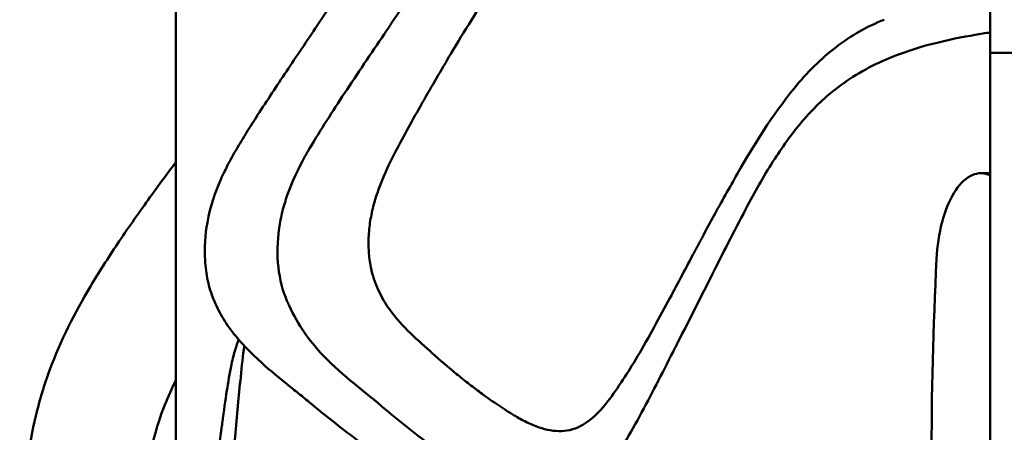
# Model space of a CAD drawing. Header units: millimetres. Extents: x 0 to 4686, y -120 to 1682.
# Tile 148 of 256: x 615 to 656, y 1408 to 1425. Entities that reach past the tile are written whole.
import ezdxf

# ---------------------------------------------------------------- set-up
doc = ezdxf.new("R2010")
doc.units = ezdxf.units.MM
doc.header["$LTSCALE"] = 2
doc.layers.add('Sichtbar (ISO)', color=7, linetype='Continuous', lineweight=50)

msp = doc.modelspace()

# ---------------------------------------------------------------- linework, layer by layer
at = {"layer": 'Sichtbar (ISO)'}
for p, q in [((621.1713, 1458.6471), (621.1713, 1398.4761)), ((655.0713, 1407.0335), (655.0713, 1423.6471)), ((669.6713, 1423.6471), (655.0713, 1423.6471)), ((655.0713, 1418.6471), (654.6918, 1418.6471))]:
    msp.add_line(p, q, dxfattribs=at)
for centre, major_axis, ratio, start_param, end_param in [((654.6918, 1414.6471), (0, 4), 0.4663073, 6.1293834, 7.7464557), ((689.2516, 1406.6471), (0, 78.5442), 0.4663073, 1.4632704, 1.6783222), ((628.3628, 1415.8946), (1.1278, -5.5895), 0.5652327, 5.0693215, 5.1091778)]:
    msp.add_ellipse(centre, major_axis=major_axis, ratio=ratio, start_param=start_param, end_param=end_param, dxfattribs=at)
for points, knots in [([(634.9515, 1433.8493), (633.8241, 1433.1773), (632.7829, 1432.2176), (631.3914, 1430.6569), (631.0515, 1430.2525), (629.3484, 1428.1534), (628.1973, 1426.4835), (627.1384, 1424.9055)], [-1.2355886, -1.2355886, -1.2355886, -1.2355886, -0.7795185, -0.7795185, -0.6280428, -0.6280428, -0.0000353, -0.0000353, -0.0000353, -0.0000353]), ([(637.9507, 1433.8387), (637.1516, 1433.3566), (636.4102, 1432.7399), (635.0153, 1431.364), (634.3649, 1430.609), (633.1082, 1429.0568), (632.5001, 1428.2573), (631.3032, 1426.5938), (630.7173, 1425.7325), (630.1411, 1424.8681)], [0.000058, 0.000058, 0.000058, 0.000058, 0.3450239, 0.3450239, 0.6848304, 0.6848304, 1.0235022, 1.0235022, 1.3680409, 1.3680409, 1.3680409, 1.3680409]), ([(632.6138, 1423.6045), (632.8935, 1424.075), (633.1791, 1424.5446), (633.7643, 1425.4697), (634.0629, 1425.924), (634.8741, 1427.1008), (635.6353, 1428.1508), (636.4615, 1429.067)], [0.00020463, 0.00020463, 0.00020463, 0.00020463, 0.18884436, 0.18884436, 0.37616323, 0.37616323, 0.67974322, 0.67974322, 0.67974322, 0.67974322]), ([(655.0707, 1429.1141), (655.0712, 1428.2296), (655.0713, 1426.984), (655.0713, 1425.4761), (655.0713, 1424.5616), (655.0713, 1423.6471)], [0, 0, 0, 0, 0.26534528, 0.26534528, 0.67417988, 0.67417988, 0.67417988, 0.67417988]), ([(627.1384, 1424.9055), (626.9228, 1424.5844), (626.7091, 1424.2676), (626.2767, 1423.6259), (626.0625, 1423.3081), (625.4423, 1422.3829), (625.0453, 1421.7847), (624.6506, 1421.1777)], [-0.48904555, -0.48904555, -0.48904555, -0.48904555, -0.36337796, -0.36337796, -0.23793881, -0.23793881, -0.000001, -0.000001, -0.000001, -0.000001]), ([(630.1411, 1424.8681), (630.092, 1424.7944), (630.0428, 1424.7209), (629.944, 1424.5739), (629.8945, 1424.5005), (629.8449, 1424.4271)], [0.000000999, 0.000000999, 0.000000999, 0.000000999, 0.029294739, 0.029294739, 0.058588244, 0.058588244, 0.058588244, 0.058588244]), ([(650.6597, 1425.0264), (649.9582, 1424.7547), (649.2851, 1424.3697), (648.0225, 1423.4044), (647.4351, 1422.8259), (646.904, 1422.1687)], [0.00002211, 0.00002211, 0.00002211, 0.00002211, 0.2868023, 0.2868023, 0.57349828, 0.57349828, 0.57349828, 0.57349828]), ([(629.8449, 1424.4271), (629.2868, 1423.602), (628.7366, 1422.7972), (627.6967, 1421.2226), (627.2087, 1420.4599), (626.7376, 1419.6746)], [0.000001, 0.000001, 0.000001, 0.000001, 0.32940828, 0.32940828, 0.63197471, 0.63197471, 0.63197471, 0.63197471]), ([(650.7135, 1423.3644), (652.029, 1423.932), (653.3868, 1424.2171), (654.6531, 1424.4347), (654.8617, 1424.4679), (655.0712, 1424.499)], [-0.95520353, -0.95520353, -0.95520353, -0.95520353, -0.54781814, -0.54781814, -0.46802597, -0.46802597, -0.46802597, -0.46802597]), ([(630.3043, 1419.5177), (630.6669, 1420.2066), (631.0401, 1420.8854), (631.8331, 1422.2809), (632.2164, 1422.9301), (632.6138, 1423.6045)], [-0.52689827, -0.52689827, -0.52689827, -0.52689827, -0.26993011, -0.26993011, -0.00020421, -0.00020421, -0.00020421, -0.00020421]), ([(650.7135, 1423.3644), (650.3399, 1423.2033), (649.9742, 1423.0201), (649.2678, 1422.6049), (648.9278, 1422.3746), (648.5983, 1422.1156)], [0.000001, 0.000001, 0.000001, 0.000001, 0.15627207, 0.15627207, 0.3094526, 0.3094526, 0.3094526, 0.3094526]), ([(646.904, 1422.1687), (645.976, 1421.0213), (645.263, 1419.8801), (644.2323, 1418.081), (643.858, 1417.4068), (643.4202, 1416.6075), (643.2754, 1416.3407), (643.0561, 1415.9333), (642.9858, 1415.8023), (642.8749, 1415.5947), (642.8384, 1415.5262), (642.7487, 1415.358), (642.7025, 1415.2712), (642.6922, 1415.2514)], [0.00004922, 0.00004922, 0.00004922, 0.00004922, 0.50096565, 0.50096565, 0.72055153, 0.72055153, 0.83264816, 0.83264816, 0.888517, 0.888517, 0.91592547, 0.91592547, 0.95594701, 0.95594701, 0.95594701, 0.95594701]), ([(647.2635, 1420.8207), (647.476, 1421.0688), (647.6965, 1421.3045), (648.1429, 1421.7369), (648.3674, 1421.9341), (648.5983, 1422.1156)], [-0.21983639, -0.21983639, -0.21983639, -0.21983639, -0.10740711, -0.10740711, -0.000001, -0.000001, -0.000001, -0.000001]), ([(624.6506, 1421.1777), (624.4898, 1420.9303), (624.331, 1420.6835), (624.0265, 1420.1989), (623.8805, 1419.9612), (623.7389, 1419.7217)], [-0.18742465, -0.18742465, -0.18742465, -0.18742465, -0.09115849, -0.09115849, -0.000001, -0.000001, -0.000001, -0.000001]), ([(644.9733, 1417.3043), (645.3272, 1417.9712), (645.7007, 1418.6276), (646.463, 1419.8045), (646.8479, 1420.3355), (647.2635, 1420.8207)], [-0.46359537, -0.46359537, -0.46359537, -0.46359537, -0.21990164, -0.21990164, -0.000001, -0.000001, -0.000001, -0.000001]), ([(623.7389, 1419.7217), (623.6067, 1419.4982), (623.4782, 1419.2697), (623.2449, 1418.8231), (623.1385, 1418.6053), (623.0388, 1418.3822)], [0.000001, 0.000001, 0.000001, 0.000001, 0.08509295, 0.08509295, 0.16233859, 0.16233859, 0.16233859, 0.16233859]), ([(626.5472, 1419.3449), (626.2679, 1418.8407), (626.0104, 1418.3048), (625.7347, 1417.517), (625.6666, 1417.2926), (625.5518, 1416.8325), (625.5059, 1416.5999), (625.472, 1416.3615)], [-0.33237388, -0.33237388, -0.33237388, -0.33237388, -0.14507598, -0.14507598, -0.0727523, -0.0727523, -0.000001, -0.000001, -0.000001, -0.000001]), ([(626.7376, 1419.6746), (626.7048, 1419.6199), (626.6723, 1419.5648), (626.6089, 1419.455), (626.5778, 1419.4001), (626.5472, 1419.3449)], [-0.041292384, -0.041292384, -0.041292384, -0.041292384, -0.020504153, -0.020504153, -0.000001, -0.000001, -0.000001, -0.000001]), ([(629.3883, 1417.2568), (629.4925, 1417.6536), (629.6222, 1418.0263), (629.9313, 1418.7794), (630.1144, 1419.1542), (630.3043, 1419.5177)], [0.00000094, 0.00000094, 0.00000094, 0.00000094, 0.12879389, 0.12879389, 0.27267517, 0.27267517, 0.27267517, 0.27267517]), ([(614.6713, 1398.7601), (614.6713, 1400.0952), (614.6713, 1401.4309), (614.7077, 1402.7652), (614.7265, 1403.4535), (614.7549, 1404.1414), (614.8036, 1404.8285), (614.8925, 1406.0826), (615.0489, 1407.3342), (615.3412, 1408.557), (615.498, 1409.2128), (615.6939, 1409.8603), (615.9287, 1410.4925), (616.3738, 1411.6907), (616.9588, 1412.8336), (617.6122, 1413.9335), (617.9704, 1414.5363), (618.3491, 1415.1261), (618.7398, 1415.7082), (619.1564, 1416.3289), (619.5866, 1416.9409), (620.0243, 1417.5473), (620.4022, 1418.0707), (620.7857, 1418.5901), (621.1713, 1419.1079)], [0, 0, 0, 0, 0.06359954, 0.06359954, 0.06359954, 0.09640429, 0.09640429, 0.09640429, 0.15628374, 0.15628374, 0.15628374, 0.18839964, 0.18839964, 0.18839964, 0.24926502, 0.24926502, 0.24926502, 0.28262286, 0.28262286, 0.28262286, 0.31819671, 0.31819671, 0.31819671, 0.34890667, 0.34890667, 0.34890667, 0.34890667]), ([(655.0713, 1418.5108), (655.0713, 1418.5438), (655.047, 1418.5725), (654.9904, 1418.5954), (654.9841, 1418.5977), (654.9776, 1418.5999)], [-0.151830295, -0.151830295, -0.151830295, -0.151830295, -0.113591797, -0.113591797, -0.109144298, -0.109144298, -0.109144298, -0.109144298]), ([(622.385, 1415.0307), (622.3552, 1415.5536), (622.3922, 1416.0861), (622.6056, 1417.2821), (622.811, 1417.8726), (623.0388, 1418.3822)], [-0.30783309, -0.30783309, -0.30783309, -0.30783309, -0.17634248, -0.17634248, -0.000001, -0.000001, -0.000001, -0.000001]), ([(642.0711, 1411.6208), (642.5614, 1412.5753), (643.0387, 1413.5289), (644.0229, 1415.4763), (644.4956, 1416.4043), (644.9733, 1417.3043)], [0.000001, 0.000001, 0.000001, 0.000001, 0.34482143, 0.34482143, 0.69184315, 0.69184315, 0.69184315, 0.69184315]), ([(629.3196, 1414.5974), (629.2706, 1414.7967), (629.2364, 1415.0069), (629.1957, 1415.4384), (629.189, 1415.6589), (629.2006, 1416.1149), (629.2206, 1416.3506), (629.2858, 1416.8125), (629.3311, 1417.0393), (629.3883, 1417.2568)], [0.00000315, 0.00000315, 0.00000315, 0.00000315, 0.0666473, 0.0666473, 0.13300221, 0.13300221, 0.20357153, 0.20357153, 0.2741242, 0.2741242, 0.2741242, 0.2741242]), ([(625.472, 1416.3615), (625.3952, 1415.8226), (625.379, 1415.2653), (625.4954, 1414.2402), (625.6116, 1413.7737), (625.7966, 1413.3443)], [-0.31097813, -0.31097813, -0.31097813, -0.31097813, -0.14647931, -0.14647931, -0.000001, -0.000001, -0.000001, -0.000001]), ([(642.6922, 1415.2514), (642.5226, 1414.933), (642.3522, 1414.6112), (642.0122, 1413.9718), (641.8396, 1413.6485), (641.6679, 1413.3305)], [0.0000103, 0.0000103, 0.0000103, 0.0000103, 0.11638629, 0.11638629, 0.23160375, 0.23160375, 0.23160375, 0.23160375]), ([(622.385, 1415.0307), (622.4014, 1414.743), (622.4408, 1414.4581), (622.562, 1413.9144), (622.6415, 1413.6576), (622.7398, 1413.4144)], [0.000001, 0.000001, 0.000001, 0.000001, 0.08659473, 0.08659473, 0.1699495, 0.1699495, 0.1699495, 0.1699495]), ([(631.8454, 1411.1714), (631.2937, 1411.672), (630.6011, 1412.2292), (629.9015, 1413.2218), (629.7553, 1413.4646), (629.5027, 1413.9946), (629.3972, 1414.2818), (629.3196, 1414.5974)], [0.00019542, 0.00019542, 0.00019542, 0.00019542, 0.29027159, 0.29027159, 0.37500141, 0.37500141, 0.46055004, 0.46055004, 0.46055004, 0.46055004]), ([(622.7398, 1413.4144), (622.8433, 1413.1582), (622.9636, 1412.9145), (623.2433, 1412.4356), (623.403, 1412.2044), (623.5771, 1411.9858)], [-0.18061138, -0.18061138, -0.18061138, -0.18061138, -0.09286848, -0.09286848, -0.00000211, -0.00000211, -0.00000211, -0.00000211]), ([(639.0671, 1409.0595), (639.5109, 1409.6267), (639.9198, 1410.2501), (640.778, 1411.6795), (641.2264, 1412.5156), (641.6679, 1413.3305)], [-0.54070398, -0.54070398, -0.54070398, -0.54070398, -0.29946558, -0.29946558, -0.0000752, -0.0000752, -0.0000752, -0.0000752]), ([(625.8847, 1413.1466), (626.2673, 1412.3157), (626.7448, 1411.6796), (627.965, 1410.3542), (628.8814, 1409.6928), (629.7331, 1408.9683)], [-0.63674105, -0.63674105, -0.63674105, -0.63674105, -0.40072058, -0.40072058, -0.00000794, -0.00000794, -0.00000794, -0.00000794]), ([(623.5771, 1411.9858), (623.5772, 1411.9856), (623.5786, 1411.9839), (623.5818, 1411.9799), (623.5829, 1411.9784), (623.5865, 1411.974), (623.5889, 1411.9711), (623.5959, 1411.9622), (623.6007, 1411.9563), (623.6149, 1411.9386), (623.6244, 1411.9269), (623.653, 1411.8918), (623.6721, 1411.8686), (623.7298, 1411.7992), (623.7685, 1411.7536), (623.8859, 1411.6183), (623.9653, 1411.5303), (624.2236, 1411.2545), (624.4064, 1411.0745), (624.9659, 1410.555), (625.3556, 1410.2349), (625.7444, 1409.9222)], [-0.35086605, -0.35086605, -0.35086605, -0.35086605, -0.34980594, -0.34980594, -0.34917621, -0.34917621, -0.34791672, -0.34791672, -0.34539758, -0.34539758, -0.34035864, -0.34035864, -0.3302777, -0.3302777, -0.31010134, -0.31010134, -0.26967942, -0.26967942, -0.18026325, -0.18026325, -0.0000018, -0.0000018, -0.0000018, -0.0000018]), ([(641.8689, 1411.2265), (641.9026, 1411.2923), (641.9363, 1411.358), (642.0037, 1411.4895), (642.0374, 1411.5552), (642.0711, 1411.6208)], [-0.047416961, -0.047416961, -0.047416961, -0.047416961, -0.023708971, -0.023708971, -0.000001, -0.000001, -0.000001, -0.000001]), ([(623.1081, 1408.3045), (623.1702, 1408.7536), (623.2342, 1409.2113), (623.3456, 1409.9409), (623.4092, 1410.3335), (623.5397, 1410.9588), (623.5925, 1411.1601), (623.6416, 1411.3117)], [0.00000199, 0.00000199, 0.00000199, 0.00000199, 0.21082106, 0.21082106, 0.38460762, 0.38460762, 0.51543313, 0.51543313, 0.51543313, 0.51543313]), ([(624.0141, 1411.4779), (623.9663, 1411.0807), (623.9191, 1410.6444), (623.8313, 1409.7848), (623.7917, 1409.3804), (623.5956, 1407.2813), (623.4722, 1405.6114), (623.3441, 1404.0333)], [-0.96266496, -0.96266496, -0.96266496, -0.96266496, -0.77951852, -0.77951852, -0.6280428, -0.6280428, -0.00003534, -0.00003534, -0.00003534, -0.00003534]), ([(633.9248, 1409.4731), (633.838, 1409.5365), (633.7476, 1409.6034), (633.5639, 1409.7418), (633.4745, 1409.8102), (633.2073, 1410.0176), (633.0312, 1410.1584), (632.5116, 1410.5848), (632.1737, 1410.877), (631.8454, 1411.1714)], [-0.34584469, -0.34584469, -0.34584469, -0.34584469, -0.30112878, -0.30112878, -0.25816831, -0.25816831, -0.17196039, -0.17196039, -0.00019586, -0.00019586, -0.00019586, -0.00019586]), ([(638.9848, 1406.1203), (639.5237, 1406.8765), (640.0094, 1407.6931), (640.9506, 1409.4129), (641.4058, 1410.3228), (641.8689, 1411.2265)], [0.000001, 0.000001, 0.000001, 0.000001, 0.30948707, 0.30948707, 0.63490568, 0.63490568, 0.63490568, 0.63490568]), ([(621.1713, 1410.0421), (621.0059, 1409.7082), (620.852, 1409.3688), (620.7143, 1409.0228), (620.5277, 1408.5536), (620.3711, 1408.0723), (620.2465, 1407.5832), (620.1139, 1407.0627), (620.0176, 1406.5335), (619.9445, 1406.0014), (619.8596, 1405.3834), (619.8061, 1404.7615), (619.7689, 1404.1387), (619.7406, 1403.6641), (619.7218, 1403.1889), (619.7087, 1402.7136), (619.6973, 1402.298), (619.6902, 1401.8823), (619.685, 1401.4665), (619.6737, 1400.5644), (619.6713, 1399.6623), (619.6713, 1398.7601)], [0.8174994, 0.8174994, 0.8174994, 0.8174994, 0.83523166, 0.83523166, 0.83523166, 0.85927362, 0.85927362, 0.85927362, 0.88485306, 0.88485306, 0.88485306, 0.9145683, 0.9145683, 0.9145683, 0.93721924, 0.93721924, 0.93721924, 0.95702441, 0.95702441, 0.95702441, 1, 1, 1, 1]), ([(625.7444, 1409.9222), (625.9032, 1409.7944), (626.0607, 1409.6689), (626.3885, 1409.4058), (626.5579, 1409.269), (626.7269, 1409.129)], [0.00000011, 0.00000011, 0.00000011, 0.00000011, 0.07361598, 0.07361598, 0.15202449, 0.15202449, 0.15202449, 0.15202449]), ([(626.7269, 1409.129), (627.3724, 1408.594), (628.0276, 1408.0757), (629.2457, 1407.1624), (629.8102, 1406.7585), (630.3796, 1406.3719)], [-0.54966719, -0.54966719, -0.54966719, -0.54966719, -0.25167273, -0.25167273, 0, 0, 0, 0]), ([(635.2572, 1408.5826), (635.0358, 1408.7175), (634.8172, 1408.8567), (634.3724, 1409.1533), (634.1469, 1409.3112), (633.9248, 1409.4731)], [0.00018175, 0.00018175, 0.00018175, 0.00018175, 0.09861215, 0.09861215, 0.20319851, 0.20319851, 0.20319851, 0.20319851]), ([(629.7331, 1408.9683), (629.7381, 1408.9641), (629.743, 1408.9599), (629.7529, 1408.9514), (629.7579, 1408.9472), (629.7628, 1408.943)], [0.0000079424, 0.0000079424, 0.0000079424, 0.0000079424, 0.0023357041, 0.0023357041, 0.0046634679, 0.0046634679, 0.0046634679, 0.0046634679]), ([(634.1852, 1405.6554), (633.4352, 1406.1389), (632.6936, 1406.6537), (631.2177, 1407.7491), (630.4775, 1408.3363), (629.7628, 1408.943)], [-0.66205031, -0.66205031, -0.66205031, -0.66205031, -0.33599197, -0.33599197, -0.00000447, -0.00000447, -0.00000447, -0.00000447]), ([(639.0671, 1409.0595), (638.7895, 1408.7047), (638.4658, 1408.3972), (637.8314, 1408.0318), (637.5359, 1407.9367), (637.2323, 1407.9292)], [0.00008769, 0.00008769, 0.00008769, 0.00008769, 0.15195286, 0.15195286, 0.27156452, 0.27156452, 0.27156452, 0.27156452]), ([(623.1081, 1408.3045), (623.1075, 1408.2998), (623.1068, 1408.2952), (623.1056, 1408.2859), (623.1049, 1408.2813), (623.103, 1408.2674), (623.1017, 1408.2581), (623.0979, 1408.2302), (623.0953, 1408.2116), (623.0876, 1408.1559), (623.0824, 1408.1186), (623.0669, 1408.0069), (623.0565, 1407.932), (623.025, 1407.7063), (623.0032, 1407.5516), (622.9373, 1407.0895), (622.891, 1406.7734), (622.7436, 1405.7987), (622.6347, 1405.1199), (622.3996, 1403.7784), (622.2689, 1403.0892), (621.9784, 1401.6999), (621.8229, 1401.0217), (621.6511, 1400.3374)], [-1.0701699, -1.0701699, -1.0701699, -1.0701699, -1.0681343, -1.0681343, -1.0660987, -1.0660987, -1.0620324, -1.0620324, -1.0539185, -1.0539185, -1.0377565, -1.0377565, -1.0056213, -1.0056213, -0.9416178, -0.9416178, -0.8106801, -0.8106801, -0.5458311, -0.5458311, -0.2759974, -0.2759974, -0.000005, -0.000005, -0.000005, -0.000005]), ([(637.2323, 1407.9292), (636.9112, 1407.9213), (636.5988, 1407.9783), (636.1111, 1408.1428), (635.9359, 1408.2182), (635.5922, 1408.3888), (635.4238, 1408.4838), (635.2572, 1408.5826)], [0.00002123, 0.00002123, 0.00002123, 0.00002123, 0.12657791, 0.12657791, 0.2000397, 0.2000397, 0.27345123, 0.27345123, 0.27345123, 0.27345123])]:
    msp.add_open_spline(points, degree=3, knots=knots, dxfattribs=at)
msp.add_open_spline([(623.6415, 1411.3121), (623.6881, 1411.456), (623.7345, 1411.5985), (623.7807, 1411.7397)], degree=3, dxfattribs=at)

doc.saveas('drawing.dxf')
